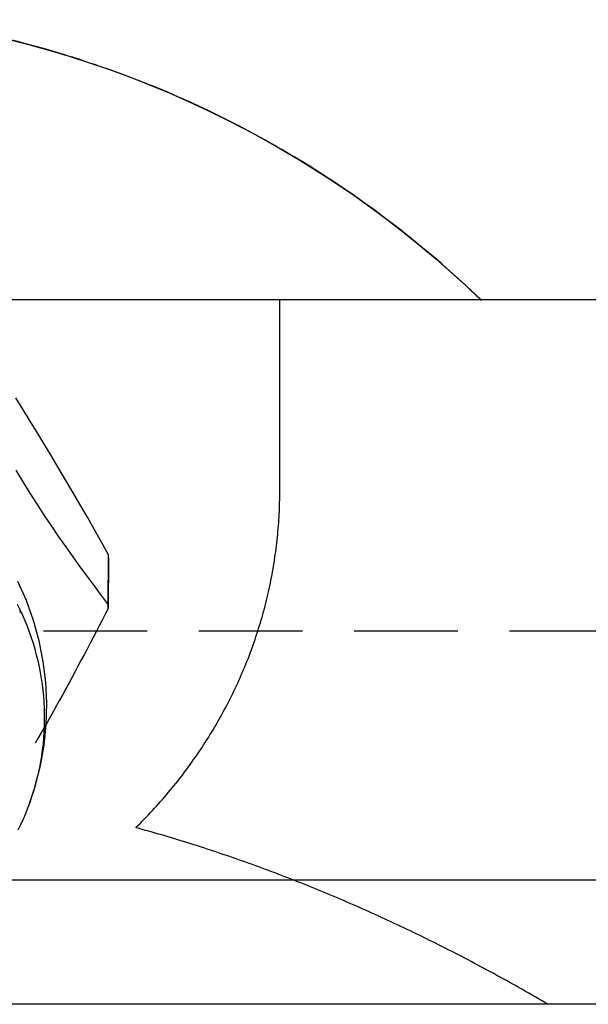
# Model space of a CAD drawing. Extents: x -140 to 287, y -140 to 287.
# Tile 7 of 11: x 6 to 20, y 216 to 239. Entities that reach past the tile are written whole.
import ezdxf

# ---------------------------------------------------------------- set-up
doc = ezdxf.new("R2010")
doc.units = 0
doc.header["$LTSCALE"] = 10
doc.linetypes.add('HIDDEN', pattern=[0.375, 0.25, -0.125])
doc.layers.get('0').update_dxf_attribs({"linetype": 'CONTINUOUS'})
doc.layers.add('HIDDEN', color=3, linetype='HIDDEN')

msp = doc.modelspace()

# ---------------------------------------------------------------- linework, layer by layer
for p, q in [((4.386, 232.6), (130, 232.6)), ((12.5, 227.989), (12.5, 232.6)), ((12.5, 227.989), (12.5, 229.216)), ((8.358, 225.241), (8.364, 226.445)), ((8.364, 226.371), (8.358, 225.149)), ((-52.5, 218.6), (52.5, 218.6)), ((97.928, 215.6), (-97.928, 215.6))]:
    msp.add_line(p, q)
for points in [[(5.94, 238.884), (6.435, 238.757), (6.928, 238.62), (7.419, 238.473), (7.907, 238.316), (8.392, 238.149), (8.874, 237.972), (9.352, 237.785), (9.826, 237.588), (10.296, 237.381), (10.762, 237.165), (11.222, 236.939), (11.677, 236.705), (12.127, 236.461), (12.571, 236.209), (13.009, 235.948), (13.441, 235.679), (13.866, 235.402), (14.284, 235.118), (14.695, 234.825), (15.098, 234.526), (15.493, 234.22), (15.881, 233.907), (16.261, 233.589), (16.632, 233.264), (16.995, 232.935), (17.349, 232.6)], [(8.364, 226.445), (8.198, 226.746), (8.028, 227.048), (7.856, 227.35), (7.681, 227.652), (7.506, 227.954), (7.329, 228.253), (7.153, 228.549), (6.978, 228.842), (6.804, 229.13), (6.632, 229.413), (6.463, 229.69), (6.298, 229.959), (6.132, 230.228)], [(6.126, 228.49), (6.298, 228.206), (6.471, 227.929), (6.644, 227.658), (6.817, 227.393), (6.989, 227.134), (7.162, 226.881), (7.334, 226.634), (7.506, 226.392), (7.677, 226.155), (7.848, 225.922), (8.019, 225.692), (8.189, 225.465), (8.358, 225.241)], [(6.435, 220.376), (6.597, 220.858), (6.722, 221.35), (6.81, 221.85), (6.861, 222.354), (6.875, 222.863), (6.851, 223.371), (6.789, 223.874), (6.69, 224.371), (6.555, 224.86), (6.384, 225.338), (6.177, 225.803)], [(8.358, 225.149), (8.285, 225.009), (8.213, 224.869), (8.14, 224.728), (8.067, 224.588), (7.994, 224.449), (7.921, 224.309), (7.848, 224.17), (7.775, 224.031), (7.701, 223.892), (7.628, 223.754), (7.554, 223.617), (7.481, 223.48), (7.407, 223.343), (7.333, 223.208), (7.26, 223.073), (7.186, 222.939), (7.112, 222.806), (7.038, 222.673), (6.964, 222.542), (6.89, 222.411), (6.816, 222.282), (6.742, 222.153), (6.667, 222.026), (6.593, 221.9)]]:
    msp.add_lwpolyline(points)
for points in [[(9.025, 219.862, 0), (9.077, 219.913, 0), (9.128, 219.964, 0), (9.179, 220.015, 0), (9.229, 220.067, 0), (9.279, 220.119, 0), (9.329, 220.171, 0), (9.379, 220.224, 0), (9.428, 220.276, 0), (9.477, 220.329, 0), (9.525, 220.383, 0), (9.573, 220.436, 0), (9.621, 220.49, 0), (9.669, 220.544, 0), (9.716, 220.599, 0), (9.763, 220.653, 0), (9.809, 220.708, 0), (9.855, 220.763, 0), (9.901, 220.819, 0), (9.946, 220.874, 0), (9.991, 220.93, 0), (10.036, 220.986, 0), (10.08, 221.043, 0), (10.124, 221.099, 0), (10.168, 221.156, 0), (10.211, 221.214, 0), (10.254, 221.271, 0), (10.296, 221.329, 0), (10.338, 221.386, 0), (10.38, 221.445, 0), (10.421, 221.503, 0), (10.463, 221.561, 0), (10.503, 221.62, 0), (10.543, 221.679, 0), (10.583, 221.739, 0), (10.623, 221.798, 0), (10.662, 221.858, 0), (10.701, 221.918, 0), (10.739, 221.978, 0), (10.777, 222.038, 0), (10.815, 222.099, 0), (10.852, 222.159, 0), (10.889, 222.22, 0), (10.925, 222.282, 0), (10.961, 222.343, 0), (10.997, 222.405, 0), (11.032, 222.466, 0), (11.067, 222.528, 0), (11.102, 222.59, 0), (11.136, 222.653, 0), (11.169, 222.715, 0), (11.203, 222.778, 0), (11.236, 222.841, 0), (11.268, 222.904, 0), (11.3, 222.967, 0), (11.332, 223.031, 0), (11.363, 223.095, 0), (11.394, 223.158, 0), (11.425, 223.222, 0), (11.455, 223.287, 0), (11.484, 223.351, 0), (11.514, 223.415, 0), (11.542, 223.48, 0), (11.571, 223.545, 0), (11.599, 223.61, 0), (11.627, 223.675, 0), (11.654, 223.74, 0), (11.681, 223.806, 0), (11.707, 223.871, 0), (11.733, 223.937, 0), (11.758, 224.003, 0), (11.783, 224.069, 0), (11.808, 224.135, 0), (11.832, 224.201, 0), (11.856, 224.268, 0), (11.88, 224.334, 0), (11.903, 224.401, 0), (11.925, 224.468, 0), (11.947, 224.535, 0), (11.969, 224.602, 0), (11.99, 224.669, 0), (12.011, 224.737, 0), (12.032, 224.804, 0), (12.052, 224.872, 0), (12.071, 224.939, 0), (12.091, 225.007, 0), (12.109, 225.075, 0), (12.127, 225.143, 0), (12.145, 225.211, 0), (12.163, 225.279, 0), (12.18, 225.347, 0), (12.196, 225.416, 0), (12.213, 225.484, 0), (12.228, 225.553, 0), (12.243, 225.621, 0), (12.258, 225.69, 0), (12.273, 225.759, 0), (12.287, 225.828, 0), (12.3, 225.897, 0), (12.313, 225.966, 0), (12.326, 226.035, 0), (12.338, 226.104, 0), (12.35, 226.173, 0), (12.361, 226.243, 0), (12.372, 226.312, 0), (12.382, 226.381, 0), (12.392, 226.451, 0), (12.402, 226.52, 0), (12.411, 226.59, 0), (12.42, 226.66, 0), (12.428, 226.729, 0), (12.436, 226.799, 0), (12.443, 226.869, 0), (12.45, 226.939, 0), (12.456, 227.008, 0), (12.462, 227.078, 0), (12.468, 227.148, 0), (12.473, 227.218, 0), (12.478, 227.288, 0), (12.482, 227.358, 0), (12.486, 227.428, 0), (12.489, 227.498, 0), (12.492, 227.568, 0), (12.494, 227.638, 0), (12.496, 227.709, 0), (12.498, 227.779, 0), (12.499, 227.849, 0), (12.5, 227.919, 0), (12.5, 227.989, 0)], [(6.187, 219.809, 0), (6.25, 219.94, 0), (6.311, 220.072, 0), (6.368, 220.206, 0), (6.421, 220.341, 0), (6.472, 220.477, 0), (6.519, 220.614, 0), (6.563, 220.752, 0), (6.603, 220.891, 0), (6.64, 221.03, 0), (6.674, 221.171, 0), (6.705, 221.312, 0), (6.732, 221.453, 0), (6.755, 221.596, 0), (6.776, 221.738, 0), (6.793, 221.882, 0), (6.806, 222.025, 0), (6.816, 222.169, 0), (6.822, 222.313, 0), (6.825, 222.457, 0), (6.825, 222.601, 0), (6.821, 222.745, 0), (6.814, 222.888, 0), (6.803, 223.032, 0), (6.788, 223.175, 0), (6.771, 223.318, 0), (6.75, 223.461, 0), (6.725, 223.603, 0), (6.697, 223.745, 0), (6.666, 223.886, 0), (6.631, 224.026, 0), (6.593, 224.165, 0), (6.552, 224.304, 0), (6.507, 224.442, 0), (6.459, 224.578, 0), (6.408, 224.714, 0), (6.353, 224.849, 0), (6.295, 224.982, 0), (6.234, 225.114, 0), (6.17, 225.245, 0)], [(8.358, 225.149, 0), (8.358, 225.15, 0), (8.358, 225.151, 0), (8.358, 225.152, 0), (8.358, 225.152, 0), (8.358, 225.153, 0), (8.358, 225.154, 0), (8.358, 225.154, 0), (8.358, 225.155, 0), (8.358, 225.156, 0), (8.358, 225.157, 0), (8.358, 225.157, 0), (8.358, 225.158, 0), (8.358, 225.159, 0), (8.358, 225.16, 0), (8.358, 225.16, 0), (8.358, 225.161, 0), (8.358, 225.162, 0), (8.358, 225.162, 0), (8.358, 225.163, 0), (8.358, 225.164, 0), (8.358, 225.165, 0), (8.358, 225.165, 0), (8.358, 225.166, 0), (8.358, 225.167, 0), (8.358, 225.167, 0), (8.358, 225.168, 0), (8.358, 225.169, 0), (8.358, 225.17, 0), (8.358, 225.17, 0), (8.358, 225.171, 0), (8.358, 225.172, 0), (8.358, 225.172, 0), (8.358, 225.173, 0), (8.358, 225.174, 0), (8.358, 225.175, 0), (8.358, 225.175, 0), (8.358, 225.176, 0), (8.358, 225.177, 0), (8.358, 225.177, 0), (8.358, 225.178, 0), (8.358, 225.179, 0), (8.358, 225.18, 0), (8.358, 225.18, 0), (8.358, 225.181, 0), (8.358, 225.182, 0), (8.358, 225.183, 0), (8.358, 225.183, 0), (8.358, 225.184, 0), (8.358, 225.185, 0), (8.358, 225.185, 0), (8.358, 225.186, 0), (8.358, 225.187, 0), (8.358, 225.188, 0), (8.358, 225.188, 0), (8.358, 225.189, 0), (8.358, 225.19, 0), (8.358, 225.19, 0), (8.358, 225.191, 0), (8.358, 225.192, 0), (8.358, 225.193, 0), (8.358, 225.193, 0), (8.358, 225.194, 0), (8.358, 225.195, 0), (8.358, 225.195, 0), (8.358, 225.196, 0), (8.358, 225.197, 0), (8.358, 225.198, 0), (8.358, 225.198, 0), (8.358, 225.199, 0), (8.358, 225.2, 0), (8.358, 225.201, 0), (8.358, 225.201, 0), (8.358, 225.202, 0), (8.358, 225.203, 0), (8.358, 225.203, 0), (8.358, 225.204, 0), (8.358, 225.205, 0), (8.358, 225.206, 0), (8.358, 225.206, 0), (8.358, 225.207, 0), (8.358, 225.208, 0), (8.358, 225.208, 0), (8.358, 225.209, 0), (8.358, 225.21, 0), (8.358, 225.211, 0), (8.358, 225.211, 0), (8.358, 225.212, 0), (8.358, 225.213, 0), (8.358, 225.213, 0), (8.358, 225.214, 0), (8.358, 225.215, 0), (8.358, 225.216, 0), (8.358, 225.216, 0), (8.358, 225.217, 0), (8.358, 225.218, 0), (8.358, 225.218, 0), (8.358, 225.219, 0), (8.358, 225.22, 0), (8.358, 225.221, 0), (8.358, 225.221, 0), (8.358, 225.222, 0), (8.358, 225.223, 0), (8.358, 225.224, 0), (8.358, 225.224, 0), (8.358, 225.225, 0), (8.358, 225.226, 0), (8.358, 225.226, 0), (8.358, 225.227, 0), (8.358, 225.228, 0), (8.358, 225.229, 0), (8.358, 225.229, 0), (8.358, 225.23, 0), (8.358, 225.231, 0), (8.358, 225.231, 0), (8.358, 225.232, 0), (8.358, 225.233, 0), (8.358, 225.234, 0), (8.358, 225.234, 0), (8.358, 225.235, 0), (8.358, 225.236, 0), (8.358, 225.236, 0), (8.358, 225.237, 0), (8.358, 225.238, 0), (8.358, 225.239, 0), (8.358, 225.239, 0), (8.358, 225.24, 0), (8.358, 225.241, 0), (8.358, 225.241, 0)], [(6.242, 225.043, 0), (6.242, 225.043, 0), (6.242, 225.044, 0), (6.242, 225.045, 0), (6.242, 225.045, 0), (6.242, 225.046, 0), (6.241, 225.047, 0), (6.241, 225.048, 0), (6.241, 225.048, 0), (6.241, 225.049, 0), (6.241, 225.05, 0), (6.241, 225.051, 0), (6.241, 225.051, 0), (6.241, 225.052, 0), (6.241, 225.053, 0), (6.241, 225.054, 0), (6.241, 225.054, 0), (6.24, 225.055, 0), (6.24, 225.056, 0), (6.24, 225.057, 0), (6.24, 225.057, 0), (6.24, 225.058, 0), (6.24, 225.059, 0), (6.24, 225.06, 0), (6.24, 225.06, 0), (6.24, 225.061, 0), (6.24, 225.062, 0), (6.239, 225.063, 0), (6.239, 225.063, 0), (6.239, 225.064, 0), (6.239, 225.065, 0), (6.239, 225.065, 0), (6.239, 225.066, 0), (6.239, 225.067, 0), (6.239, 225.068, 0), (6.239, 225.068, 0), (6.239, 225.069, 0), (6.239, 225.07, 0), (6.238, 225.071, 0), (6.238, 225.071, 0), (6.238, 225.072, 0), (6.238, 225.073, 0), (6.238, 225.074, 0), (6.238, 225.074, 0), (6.238, 225.075, 0), (6.238, 225.076, 0), (6.238, 225.077, 0), (6.238, 225.077, 0), (6.237, 225.078, 0), (6.237, 225.079, 0), (6.237, 225.08, 0), (6.237, 225.08, 0), (6.237, 225.081, 0), (6.237, 225.082, 0), (6.237, 225.082, 0), (6.237, 225.083, 0), (6.237, 225.084, 0), (6.237, 225.085, 0), (6.236, 225.085, 0), (6.236, 225.086, 0), (6.236, 225.087, 0), (6.236, 225.088, 0), (6.236, 225.088, 0), (6.236, 225.089, 0), (6.236, 225.09, 0), (6.236, 225.091, 0), (6.236, 225.091, 0), (6.236, 225.092, 0), (6.235, 225.093, 0), (6.235, 225.094, 0), (6.235, 225.094, 0), (6.235, 225.095, 0), (6.235, 225.096, 0), (6.235, 225.097, 0), (6.235, 225.097, 0), (6.235, 225.098, 0), (6.235, 225.099, 0), (6.235, 225.099, 0), (6.234, 225.1, 0), (6.234, 225.101, 0), (6.234, 225.102, 0), (6.234, 225.102, 0), (6.234, 225.103, 0), (6.234, 225.104, 0), (6.234, 225.105, 0), (6.234, 225.105, 0), (6.234, 225.106, 0), (6.234, 225.107, 0), (6.233, 225.108, 0), (6.233, 225.108, 0), (6.233, 225.109, 0), (6.233, 225.11, 0), (6.233, 225.111, 0), (6.233, 225.111, 0), (6.233, 225.112, 0), (6.233, 225.113, 0), (6.233, 225.114, 0), (6.233, 225.114, 0), (6.232, 225.115, 0), (6.232, 225.116, 0), (6.232, 225.116, 0), (6.232, 225.117, 0), (6.232, 225.118, 0), (6.232, 225.119, 0), (6.232, 225.119, 0), (6.232, 225.12, 0), (6.232, 225.121, 0), (6.231, 225.122, 0), (6.231, 225.122, 0), (6.231, 225.123, 0), (6.231, 225.124, 0), (6.231, 225.125, 0), (6.231, 225.125, 0), (6.231, 225.126, 0), (6.231, 225.127, 0), (6.231, 225.128, 0), (6.231, 225.128, 0), (6.23, 225.129, 0), (6.23, 225.13, 0), (6.23, 225.131, 0), (6.23, 225.131, 0), (6.23, 225.132, 0), (6.23, 225.133, 0), (6.23, 225.133, 0), (6.23, 225.134, 0), (6.23, 225.135, 0), (6.229, 225.136, 0), (6.229, 225.136, 0), (6.229, 225.137, 0)], [(18.974, 215.6, 0), (18.897, 215.645, 0), (18.82, 215.69, 0), (18.743, 215.734, 0), (18.666, 215.779, 0), (18.589, 215.823, 0), (18.512, 215.867, 0), (18.434, 215.911, 0), (18.358, 215.955, 0), (18.28, 215.998, 0), (18.203, 216.042, 0), (18.126, 216.085, 0), (18.049, 216.128, 0), (17.972, 216.171, 0), (17.895, 216.213, 0), (17.817, 216.256, 0), (17.74, 216.298, 0), (17.663, 216.34, 0), (17.586, 216.382, 0), (17.509, 216.424, 0), (17.431, 216.465, 0), (17.354, 216.506, 0), (17.277, 216.548, 0), (17.2, 216.588, 0), (17.122, 216.629, 0), (17.045, 216.67, 0), (16.968, 216.71, 0), (16.89, 216.75, 0), (16.813, 216.791, 0), (16.736, 216.83, 0), (16.658, 216.87, 0), (16.581, 216.91, 0), (16.504, 216.949, 0), (16.426, 216.988, 0), (16.349, 217.027, 0), (16.271, 217.066, 0), (16.194, 217.104, 0), (16.116, 217.143, 0), (16.039, 217.181, 0), (15.962, 217.219, 0), (15.884, 217.257, 0), (15.807, 217.294, 0), (15.729, 217.332, 0), (15.652, 217.369, 0), (15.574, 217.406, 0), (15.496, 217.443, 0), (15.419, 217.48, 0), (15.341, 217.516, 0), (15.264, 217.553, 0), (15.186, 217.589, 0), (15.109, 217.625, 0), (15.031, 217.661, 0), (14.953, 217.696, 0), (14.876, 217.732, 0), (14.798, 217.767, 0), (14.72, 217.802, 0), (14.643, 217.837, 0), (14.565, 217.872, 0), (14.487, 217.906, 0), (14.41, 217.941, 0), (14.332, 217.975, 0), (14.254, 218.009, 0), (14.177, 218.042, 0), (14.099, 218.076, 0), (14.021, 218.109, 0), (13.943, 218.143, 0), (13.866, 218.176, 0), (13.788, 218.209, 0), (13.71, 218.241, 0), (13.632, 218.274, 0), (13.554, 218.306, 0), (13.476, 218.338, 0), (13.399, 218.37, 0), (13.321, 218.402, 0), (13.243, 218.433, 0), (13.165, 218.465, 0), (13.087, 218.496, 0), (13.009, 218.527, 0), (12.931, 218.558, 0), (12.853, 218.588, 0), (12.775, 218.619, 0), (12.698, 218.649, 0), (12.62, 218.679, 0), (12.542, 218.709, 0), (12.464, 218.739, 0), (12.386, 218.768, 0), (12.308, 218.798, 0), (12.23, 218.827, 0), (12.152, 218.856, 0), (12.074, 218.885, 0), (11.996, 218.913, 0), (11.918, 218.942, 0), (11.84, 218.97, 0), (11.762, 218.998, 0), (11.684, 219.026, 0), (11.606, 219.053, 0), (11.528, 219.081, 0), (11.45, 219.108, 0), (11.371, 219.135, 0), (11.293, 219.162, 0), (11.215, 219.189, 0), (11.137, 219.215, 0), (11.059, 219.242, 0), (10.981, 219.268, 0), (10.903, 219.294, 0), (10.825, 219.32, 0), (10.746, 219.345, 0), (10.668, 219.371, 0), (10.59, 219.396, 0), (10.512, 219.421, 0), (10.434, 219.446, 0), (10.356, 219.471, 0), (10.277, 219.495, 0), (10.199, 219.52, 0), (10.121, 219.544, 0), (10.043, 219.568, 0), (9.965, 219.591, 0), (9.886, 219.615, 0), (9.808, 219.638, 0), (9.73, 219.662, 0), (9.652, 219.685, 0), (9.573, 219.708, 0), (9.495, 219.73, 0), (9.417, 219.753, 0), (9.339, 219.775, 0), (9.26, 219.797, 0), (9.182, 219.819, 0), (9.104, 219.841, 0), (9.025, 219.862, 0)]]:
    msp.add_polyline3d(points)
for start, end in [(72.8844, 81.9584), (71.882, 72.6335), (71.1327, 71.382), (60.734, 70.5896), (60.1883, 60.461), (45.9827, 59.9157)]:
    msp.add_arc((0, 214.6), 25, start, end)
at = {"layer": 'HIDDEN'}
msp.add_line((73.048, 224.6), (-73.048, 224.6), dxfattribs=at)

doc.saveas('drawing.dxf')
